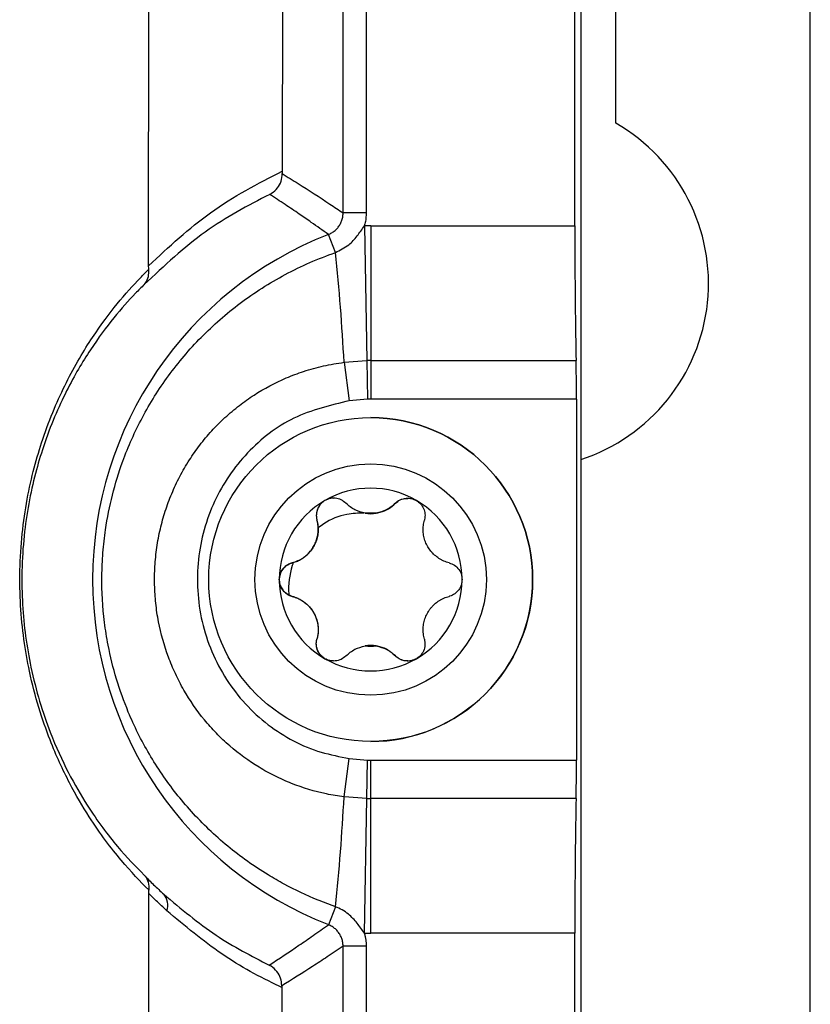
# Model space of a CAD drawing. Header units: millimetres. Extents: x -0.201 to 0.721, y -0.195 to 0.483.
# Tile 79 of 188: x 0.171 to 0.188, y 0.235 to 0.256. Entities that reach past the tile are written whole.
import ezdxf

# ---------------------------------------------------------------- set-up
doc = ezdxf.new("R2010")
doc.units = ezdxf.units.MM

msp = doc.modelspace()

# ---------------------------------------------------------------- linework, layer by layer
at = {"color": 7, "linetype": 'Continuous', "lineweight": 25}
for p, q in [((0.183199, 0.251995), (0.183199, 0.275262)), ((0.18333, 0.275393), (0.18333, 0.043306)), ((0.188287, 0.04335), (0.188287, 0.27535)), ((0.188287, 0.04335), (0.188287, 0.27535)), ((0.178689, 0.270735), (0.178689, 0.252275)), ((0.178189, 0.252275), (0.178189, 0.270235)), ((0.17689, 0.265033), (0.176876, 0.253179)), ((0.173987, 0.251134), (0.17399, 0.264536)), ((0.184087, 0.254214), (0.184087, 0.25735)), ((0.176876, 0.253179), (0.176876, 0.253125)), ((0.178689, 0.252275), (0.178189, 0.252275)), ((0.178023, 0.25142), (0.177871, 0.251809)), ((0.178649, 0.251993), (0.178701, 0.249084)), ((0.178786, 0.251995), (0.183199, 0.251995)), ((0.178786, 0.251995), (0.178786, 0.249084)), ((0.178211, 0.249047), (0.178701, 0.249084)), ((0.178211, 0.249047), (0.178324, 0.248215)), ((0.178701, 0.249084), (0.178716, 0.248252)), ((0.178786, 0.249084), (0.183226, 0.249084)), ((0.178786, 0.249084), (0.178786, 0.248253)), ((0.178716, 0.248252), (0.178324, 0.248215)), ((0.183234, 0.248253), (0.178786, 0.248253)), ((0.183234, 0.248253), (0.183234, 0.240447)), ((0.178786, 0.24785), (0.178786, 0.24785)), ((0.17932, 0.245998), (0.17932, 0.245998)), ((0.177625, 0.245636), (0.177625, 0.245636)), ((0.178786, 0.245775), (0.178786, 0.245775)), ((0.177091, 0.244712), (0.177111, 0.244717)), ((0.177091, 0.244712), (0.177091, 0.244712)), ((0.177091, 0.243987), (0.177091, 0.243987)), ((0.177625, 0.243063), (0.177625, 0.243063)), ((0.178786, 0.242925), (0.178786, 0.242925)), ((0.17932, 0.242701), (0.17932, 0.242701)), ((0.178786, 0.24085), (0.178786, 0.24085)), ((0.178211, 0.239653), (0.178324, 0.240484)), ((0.178324, 0.240484), (0.178716, 0.240447)), ((0.178701, 0.239616), (0.178716, 0.240447)), ((0.178786, 0.239615), (0.178786, 0.240447)), ((0.178786, 0.240447), (0.183234, 0.240447)), ((0.178701, 0.239616), (0.178211, 0.239653)), ((0.178649, 0.236706), (0.178701, 0.239616)), ((0.178786, 0.236705), (0.178786, 0.239615)), ((0.183226, 0.239615), (0.178786, 0.239615)), ((0.173991, 0.237568), (0.173994, 0.237639)), ((0.178023, 0.237279), (0.177871, 0.23689)), ((0.183199, 0.236705), (0.178786, 0.236705)), ((0.183199, 0.081995), (0.183199, 0.236705)), ((0.178189, 0.082275), (0.178189, 0.236425)), ((0.178689, 0.236425), (0.178189, 0.236425)), ((0.178689, 0.236425), (0.178689, 0.082275)), ((0.176865, 0.235568), (0.176865, 0.235533))]:
    msp.add_line(p, q, dxfattribs=at)
for radius in [0.0035, 0.0025]:
    msp.add_circle((0.178786, 0.24435), radius, dxfattribs=at)
for centre, radius, start, end in [((0.182087, 0.25075), 0.004, 288.102185, 60), ((0.180786, 0.24435), 0.0080085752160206, 111.342022, 248.657978), ((0.178786, 0.24435), 0.0076448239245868, 90, 91.027652), ((0.134281, 0.246774), 0.0439885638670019, 2.961979, 6.063449), ((0.178786, 0.24435), 0.004734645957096, 90, 91.027652), ((0.178786, 0.24435), 0.0039031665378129, 90, 91.027652), ((0.178786, 0.24435), 0.0035, 0.001141, 90), ((0.178786, 0.24435), 0.0019749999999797, 60, 120), ((0.178786, 0.24435), 0.0019749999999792, 120, 179.998859), ((0.178786, 0.24435), 0.0019749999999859, 359.998859, 60), ((0.178786, 0.24435), 0.0014388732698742, 85.351691, 94.648309), ((0.178786, 0.246523), 0.0007483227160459, 261.035513, 278.964487), ((0.178786, 0.24435), 0.0019749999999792, 179.998859, 240), ((0.178786, 0.24435), 0.0035, 270, 0.001141), ((0.178786, 0.24435), 0.0019749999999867, 300, 359.998859), ((0.178786, 0.242176), 0.0007483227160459, 81.035513, 98.964487), ((0.178786, 0.24435), 0.0014388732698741, 265.351691, 274.648309), ((0.178786, 0.24435), 0.0019749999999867, 240, 300), ((0.178786, 0.24435), 0.0039031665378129, 268.972348, 270), ((0.134281, 0.241926), 0.0439885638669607, 353.936551, 357.038021), ((0.178786, 0.24435), 0.004734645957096, 268.972348, 270), ((0.174049, 0.237316), 0.0003519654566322, 339.339656, 41.309259), ((0.178786, 0.24435), 0.0076448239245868, 268.972348, 270)]:
    msp.add_arc(centre, radius, start, end, dxfattribs=at)
for centre, major_axis, start_param, end_param in [((0.18326, 0.251995), (0, 0.003500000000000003), 1.570796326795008, 2.552561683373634), ((0.183216, 0.248253), (0, 0.001000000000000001), 4.71238898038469, 5.694154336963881), ((0.183216, 0.240447), (0, 0.001000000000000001), 3.730623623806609, 4.71238898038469), ((0.18326, 0.236705), (0, 0.003500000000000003), 0.5890309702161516, 1.570796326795)]:
    msp.add_ellipse(centre, major_axis=major_axis, ratio=0.017475, start_param=start_param, end_param=end_param, dxfattribs=at)
for points, knots in [([(0.1739865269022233, 0.2511343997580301), (0.1744251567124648, 0.2515413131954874), (0.1753452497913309, 0.2523948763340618), (0.1763502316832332, 0.2529096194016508), (0.1768761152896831, 0.2531789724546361)], [0, 0, 0, 0, 0.4767233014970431, 1, 1, 1, 1]), ([(0.1766031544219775, 0.2526764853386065), (0.1766047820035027, 0.2526773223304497), (0.1766194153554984, 0.2526848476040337), (0.1766819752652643, 0.2527212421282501), (0.1767753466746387, 0.2528069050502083), (0.1768598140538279, 0.2529556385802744), (0.1768707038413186, 0.2530684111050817), (0.1768761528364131, 0.2531248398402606)], [0, 0, 0, 0, 0.0101795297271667, 0.0915226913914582, 0.4018598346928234, 0.7007046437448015, 1, 1, 1, 1]), ([(0.1768761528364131, 0.2531248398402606), (0.1769905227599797, 0.2530538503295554), (0.1773336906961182, 0.2528408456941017), (0.1777714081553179, 0.2525575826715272), (0.1780947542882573, 0.2523387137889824), (0.1781893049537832, 0.2522747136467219)], [0, 0, 0, 0, 0.261285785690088, 0.7839902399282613, 0.9999999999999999, 0.9999999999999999, 0.9999999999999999, 0.9999999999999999]), ([(0.1766031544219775, 0.2526764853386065), (0.1761324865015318, 0.2524318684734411), (0.1751909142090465, 0.2519425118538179), (0.1743248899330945, 0.2511325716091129), (0.1738917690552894, 0.2507274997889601)], [0, 0, 0, 0, 0.4998744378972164, 1, 1, 1, 1]), ([(0.1778713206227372, 0.251809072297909), (0.1777484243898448, 0.251897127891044), (0.1775388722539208, 0.2520472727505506), (0.1772271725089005, 0.2522622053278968), (0.1769275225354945, 0.2524646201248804), (0.17671440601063, 0.2526038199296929), (0.1766031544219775, 0.2526764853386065)], [0, 0, 0, 0, 0.291946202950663, 0.4978016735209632, 0.7378412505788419, 0.9999999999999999, 0.9999999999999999, 0.9999999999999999, 0.9999999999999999]), ([(0.1778713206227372, 0.251809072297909), (0.1778840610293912, 0.2518144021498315), (0.177909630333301, 0.2518250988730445), (0.177946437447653, 0.2518452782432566), (0.1779819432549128, 0.2518685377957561), (0.1780152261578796, 0.2518947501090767), (0.1780459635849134, 0.2519234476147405), (0.1780741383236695, 0.2519545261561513), (0.1780999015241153, 0.2519882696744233), (0.1781226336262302, 0.2520240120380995), (0.1781421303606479, 0.2520612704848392), (0.1781584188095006, 0.252099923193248), (0.1781715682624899, 0.2521402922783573), (0.1781814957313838, 0.2521831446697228), (0.1781880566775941, 0.2522280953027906), (0.178188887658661, 0.2522591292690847), (0.1781893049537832, 0.2522747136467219)], [0, 0, 0, 0, 0.0691405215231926, 0.1387612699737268, 0.2098971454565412, 0.2815567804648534, 0.3506891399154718, 0.4203021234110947, 0.4914312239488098, 0.5630842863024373, 0.6322137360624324, 0.7018237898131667, 0.7729494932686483, 0.8445988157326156, 0.9219619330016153, 1, 1, 1, 1]), ([(0.178689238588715, 0.2522747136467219), (0.1786863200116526, 0.2522125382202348), (0.178681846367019, 0.2521172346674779), (0.1786573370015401, 0.2520252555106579), (0.1786488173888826, 0.2519932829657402)], [0, 0, 0, 0, 0.6523935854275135, 1, 1, 1, 1]), ([(0.1780232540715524, 0.2514202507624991), (0.1781243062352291, 0.2514700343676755), (0.1783040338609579, 0.251558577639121), (0.1784983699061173, 0.2517758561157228), (0.1785982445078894, 0.2519201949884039), (0.1786488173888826, 0.2519932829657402)], [0, 0, 0, 0, 0.3880180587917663, 0.6901145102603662, 0.9999999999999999, 0.9999999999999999, 0.9999999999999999, 0.9999999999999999]), ([(0.1780232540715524, 0.2372791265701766), (0.177897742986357, 0.2373252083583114), (0.1775198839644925, 0.2374639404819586), (0.1770335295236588, 0.2376965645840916), (0.176529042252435, 0.2379860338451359), (0.1761180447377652, 0.2382575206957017), (0.1756914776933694, 0.2385847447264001), (0.1752859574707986, 0.238944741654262), (0.1749141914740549, 0.2393262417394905), (0.1744657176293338, 0.2398563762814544), (0.1740776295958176, 0.2404242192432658), (0.1737531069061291, 0.2410242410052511), (0.1734031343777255, 0.2417919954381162), (0.1731600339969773, 0.242599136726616), (0.1730025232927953, 0.2435901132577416), (0.1729641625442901, 0.2442593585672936), (0.172993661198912, 0.2449289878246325), (0.1730875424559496, 0.2457680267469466), (0.1732972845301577, 0.2465975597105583), (0.1736184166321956, 0.247390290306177), (0.173847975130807, 0.2478600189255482), (0.1741121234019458, 0.2483161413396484), (0.1744122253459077, 0.2487589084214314), (0.1747483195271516, 0.2491851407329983), (0.1751208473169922, 0.2495924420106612), (0.1755260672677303, 0.249974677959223), (0.1759655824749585, 0.2503313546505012), (0.1764364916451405, 0.2506581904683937), (0.1769394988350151, 0.2509521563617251), (0.1774679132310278, 0.2512121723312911), (0.1778377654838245, 0.251350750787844), (0.1780232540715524, 0.2514202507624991)], [0, 0, 0, 0, 0.0216527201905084, 0.0651868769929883, 0.0870855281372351, 0.1158437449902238, 0.1448962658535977, 0.17409803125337, 0.2036047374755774, 0.23110069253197, 0.2865130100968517, 0.3146015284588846, 0.3415184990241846, 0.4231321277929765, 0.4499386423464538, 0.5040066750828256, 0.5313037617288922, 0.5584310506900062, 0.6406971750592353, 0.6686682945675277, 0.6969167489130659, 0.7253053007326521, 0.7539790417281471, 0.7834863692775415, 0.8131521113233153, 0.843309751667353, 0.8736350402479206, 0.9047563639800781, 0.936060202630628, 0.9679328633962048, 1, 1, 1, 1]), ([(0.1739941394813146, 0.2376393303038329), (0.1739931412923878, 0.2376402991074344), (0.1738097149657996, 0.2378183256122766), (0.1734051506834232, 0.2382431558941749), (0.1728050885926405, 0.239030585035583), (0.1722728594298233, 0.2399327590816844), (0.1718100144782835, 0.2409286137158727), (0.1714030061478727, 0.2422118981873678), (0.1712150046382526, 0.2435450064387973), (0.1711906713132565, 0.2448337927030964), (0.1713325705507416, 0.2461268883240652), (0.1717083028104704, 0.2475069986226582), (0.1722122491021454, 0.2486728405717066), (0.1727714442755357, 0.2496123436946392), (0.1733159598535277, 0.2503386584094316), (0.1737134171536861, 0.2507792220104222), (0.1739302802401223, 0.2509961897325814), (0.1739892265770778, 0.2510534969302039), (0.1739905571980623, 0.2510547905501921)], [0, 0, 0, 0, 0.0005568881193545, 0.1023332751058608, 0.2057694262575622, 0.2667555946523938, 0.3290424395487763, 0.4079411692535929, 0.4712556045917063, 0.5039119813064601, 0.5721718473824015, 0.6400509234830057, 0.720936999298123, 0.8051788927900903, 0.8863936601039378, 0.9684391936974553, 0.9992875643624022, 1, 1, 1, 1]), ([(0.1738917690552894, 0.2507274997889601), (0.1738930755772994, 0.2507289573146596), (0.173903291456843, 0.2507403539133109), (0.1739427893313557, 0.2507908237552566), (0.1739929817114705, 0.2508954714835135), (0.1739913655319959, 0.2510016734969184), (0.1739905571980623, 0.2510547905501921)], [0, 0, 0, 0, 0.0173464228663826, 0.135634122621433, 0.5676864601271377, 1, 1, 1, 1]), ([(0.1739905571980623, 0.2510547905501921), (0.1739888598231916, 0.2510751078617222), (0.1739866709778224, 0.2511013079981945), (0.1739865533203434, 0.2511283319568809), (0.1739865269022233, 0.2511343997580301)], [0, 0, 0, 0, 0.7754658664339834, 1, 1, 1, 1]), ([(0.1738917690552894, 0.2507274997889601), (0.1738296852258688, 0.2506658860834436), (0.1736234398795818, 0.2504612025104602), (0.1732400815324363, 0.2500318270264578), (0.1727340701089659, 0.2493536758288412), (0.1722063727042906, 0.2484644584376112), (0.1717980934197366, 0.2475244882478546), (0.1715360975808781, 0.2466508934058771), (0.1713912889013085, 0.246007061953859), (0.1712870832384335, 0.245296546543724), (0.1712391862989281, 0.2445545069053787), (0.1712530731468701, 0.243815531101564), (0.1713216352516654, 0.2431124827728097), (0.1714454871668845, 0.2424027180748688), (0.1716277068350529, 0.2416993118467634), (0.1718998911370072, 0.2409172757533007), (0.1722528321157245, 0.2401504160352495), (0.1727544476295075, 0.2392936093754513), (0.1733365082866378, 0.2385235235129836), (0.1737067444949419, 0.2381479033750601), (0.1738937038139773, 0.2379582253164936)], [0, 0, 0, 0, 0.0351361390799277, 0.116723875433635, 0.1989709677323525, 0.2798164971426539, 0.3631277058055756, 0.3962201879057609, 0.429931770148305, 0.4626836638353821, 0.4966597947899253, 0.5283376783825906, 0.5587175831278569, 0.590174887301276, 0.6284558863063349, 0.6678725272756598, 0.7282602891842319, 0.7902076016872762, 0.8940604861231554, 0.9999999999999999, 0.9999999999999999, 0.9999999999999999, 0.9999999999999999]), ([(0.1782105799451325, 0.2396525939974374), (0.1780833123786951, 0.2396718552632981), (0.1776971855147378, 0.2397302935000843), (0.1771933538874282, 0.2398856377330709), (0.1767146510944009, 0.2400986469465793), (0.1762558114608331, 0.2403519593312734), (0.1758305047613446, 0.2406622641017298), (0.1754500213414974, 0.2410224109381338), (0.1751013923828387, 0.2414128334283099), (0.1748029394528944, 0.2418454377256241), (0.1745612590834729, 0.2423112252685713), (0.1743577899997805, 0.2427981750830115), (0.1742150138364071, 0.2433103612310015), (0.1741368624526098, 0.2438361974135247), (0.1741109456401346, 0.2442358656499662), (0.1741180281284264, 0.2446377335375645), (0.1741590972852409, 0.2450423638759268), (0.1742343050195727, 0.2454419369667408), (0.1743423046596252, 0.2458317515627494), (0.1744824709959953, 0.246211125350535), (0.1746565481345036, 0.2465816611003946), (0.1748608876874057, 0.2469334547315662), (0.1750919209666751, 0.247262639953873), (0.1753481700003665, 0.2475691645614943), (0.1756332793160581, 0.2478560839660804), (0.1759399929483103, 0.2481149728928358), (0.1763717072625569, 0.248420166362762), (0.1768386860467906, 0.2486687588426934), (0.1773495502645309, 0.2488606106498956), (0.1777668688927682, 0.2489783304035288), (0.1780622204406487, 0.2490238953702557), (0.1782105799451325, 0.2490467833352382)], [0, 0, 0, 0, 0.0283413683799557, 0.0859870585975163, 0.1153614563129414, 0.1437030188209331, 0.201353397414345, 0.2307305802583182, 0.2590357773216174, 0.3165906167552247, 0.345903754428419, 0.3745372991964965, 0.4327475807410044, 0.4623878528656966, 0.4915185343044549, 0.5208486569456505, 0.5508078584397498, 0.5809848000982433, 0.6102910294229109, 0.6398035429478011, 0.6699724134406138, 0.7003707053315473, 0.7293252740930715, 0.7584863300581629, 0.7883038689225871, 0.8183503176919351, 0.8468108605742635, 0.9047122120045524, 0.934223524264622, 0.9669594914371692, 1, 1, 1, 1]), ([(0.1783241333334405, 0.2482150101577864), (0.1779138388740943, 0.2481169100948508), (0.1770934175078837, 0.2479207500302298), (0.1760723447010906, 0.2471272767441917), (0.1753436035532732, 0.2460602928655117), (0.1749903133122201, 0.2447786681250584), (0.1750702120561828, 0.2434225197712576), (0.1755985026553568, 0.242156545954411), (0.1765127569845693, 0.2411644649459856), (0.1774917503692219, 0.2406415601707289), (0.1781192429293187, 0.2405230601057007), (0.1783241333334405, 0.2404843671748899)], [0, 0, 0, 0, 0.1137484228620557, 0.2274503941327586, 0.3423079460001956, 0.4606498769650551, 0.5825381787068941, 0.7056206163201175, 0.826476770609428, 0.9433407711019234, 1, 1, 1, 1]), ([(0.1779851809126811, 0.2461047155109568), (0.1779706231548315, 0.2461063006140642), (0.1779162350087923, 0.246112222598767), (0.177822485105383, 0.2460784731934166), (0.1777238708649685, 0.2460121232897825), (0.1776528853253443, 0.2459196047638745), (0.1776130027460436, 0.2458106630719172), (0.1776076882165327, 0.245712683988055), (0.1776205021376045, 0.2456559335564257), (0.1776249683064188, 0.2456361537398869)], [0, 0, 0, 0, 0.0637258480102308, 0.2380813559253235, 0.3988430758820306, 0.5594445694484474, 0.7245864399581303, 0.9040072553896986, 1, 1, 1, 1]), ([(0.1777984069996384, 0.2460600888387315), (0.1777656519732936, 0.2460368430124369), (0.1777001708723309, 0.2459903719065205), (0.1776365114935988, 0.24588661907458), (0.177606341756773, 0.2457699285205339), (0.1776121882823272, 0.2456844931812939), (0.1776236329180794, 0.2456410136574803), (0.1776249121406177, 0.2456361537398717)], [0, 0, 0, 0, 0.2355200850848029, 0.4708319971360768, 0.7119519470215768, 0.9678034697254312, 1, 1, 1, 1]), ([(0.1782522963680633, 0.2459983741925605), (0.178219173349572, 0.2460260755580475), (0.1781528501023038, 0.2460815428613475), (0.1780527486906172, 0.246107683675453), (0.1779577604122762, 0.2461119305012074), (0.1778801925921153, 0.2461008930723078), (0.1778214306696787, 0.2460715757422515), (0.1777984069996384, 0.2460600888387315)], [0, 0, 0, 0, 0.2724766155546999, 0.545588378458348, 0.6126147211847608, 0.8482175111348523, 1, 1, 1, 1]), ([(0.1793195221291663, 0.2459983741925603), (0.1793526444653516, 0.2460260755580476), (0.1794189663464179, 0.2460815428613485), (0.1795190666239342, 0.2461076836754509), (0.1796140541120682, 0.2461119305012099), (0.1796916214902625, 0.2461008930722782), (0.1797503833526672, 0.2460715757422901), (0.1797734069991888, 0.2460600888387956)], [0, 0, 0, 0, 0.2724766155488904, 0.5455883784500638, 0.6126147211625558, 0.8482175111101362, 1, 1, 1, 1]), ([(0.1793195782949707, 0.2459983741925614), (0.1793329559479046, 0.2460107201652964), (0.1793811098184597, 0.2460551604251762), (0.1794713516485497, 0.2461038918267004), (0.1795552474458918, 0.2461044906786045), (0.179586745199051, 0.2461047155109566)], [0, 0, 0, 0, 0.1937142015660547, 0.6972888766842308, 1, 1, 1, 1]), ([(0.1797734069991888, 0.2460600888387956), (0.1798061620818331, 0.2460368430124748), (0.1798716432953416, 0.2459903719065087), (0.1799353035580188, 0.2458866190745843), (0.1799654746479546, 0.2457699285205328), (0.1799596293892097, 0.2456844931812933), (0.1799481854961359, 0.2456410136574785), (0.1799469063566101, 0.245636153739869)], [0, 0, 0, 0, 0.235520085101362, 0.470831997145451, 0.711951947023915, 0.9678034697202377, 1, 1, 1, 1]), ([(0.1786693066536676, 0.2457838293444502), (0.1785918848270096, 0.2458029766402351), (0.1784311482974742, 0.2458427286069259), (0.1783133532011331, 0.2459452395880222), (0.1782522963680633, 0.2459983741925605)], [0, 0, 0, 0, 0.4816691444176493, 1, 1, 1, 1]), ([(0.1787859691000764, 0.2457746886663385), (0.1788561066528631, 0.2457806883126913), (0.1789959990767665, 0.24579265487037), (0.179180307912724, 0.2458758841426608), (0.1792732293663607, 0.2459576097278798), (0.1793195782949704, 0.245998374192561)], [0, 0, 0, 0, 0.3350855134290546, 0.6683427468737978, 1, 1, 1, 1]), ([(0.1793195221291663, 0.2459983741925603), (0.1792585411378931, 0.2459452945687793), (0.1791407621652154, 0.2458427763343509), (0.1789800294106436, 0.2458030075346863), (0.1789025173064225, 0.2457838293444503)], [0, 0, 0, 0, 0.517757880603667, 1, 1, 1, 1]), ([(0.1776249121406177, 0.2456361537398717), (0.1776297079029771, 0.2456171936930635), (0.1776393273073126, 0.2455791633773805), (0.17764816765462, 0.2455198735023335), (0.1776526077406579, 0.245458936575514), (0.1776519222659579, 0.2453986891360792), (0.177644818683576, 0.2453205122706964), (0.1776287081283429, 0.2452434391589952), (0.1776034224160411, 0.2451687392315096), (0.1775725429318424, 0.2450967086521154), (0.1775333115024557, 0.2450284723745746), (0.1774864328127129, 0.2449655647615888), (0.1774344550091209, 0.2449061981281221), (0.1773759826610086, 0.2448535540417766), (0.1773118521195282, 0.2448081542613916), (0.1772603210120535, 0.244777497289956), (0.1772059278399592, 0.2447509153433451), (0.1771495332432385, 0.244728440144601), (0.1771107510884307, 0.2447174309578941), (0.17709129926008, 0.2447119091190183)], [0, 0, 0, 0, 0.0515560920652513, 0.1034118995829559, 0.1562665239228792, 0.2094962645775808, 0.2573940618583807, 0.3548995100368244, 0.4047043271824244, 0.4512981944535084, 0.5465125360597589, 0.5952952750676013, 0.64306588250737, 0.7405172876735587, 0.7902694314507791, 0.8418227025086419, 0.8937351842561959, 0.9467011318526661, 1, 1, 1, 1]), ([(0.1776513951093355, 0.2454696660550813), (0.1776498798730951, 0.2454911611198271), (0.1776468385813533, 0.2455343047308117), (0.1776370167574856, 0.2455896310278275), (0.1776283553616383, 0.2456230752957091), (0.1776249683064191, 0.2456361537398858)], [0, 0, 0, 0, 0.3768037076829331, 0.7562979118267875, 1, 1, 1, 1]), ([(0.1786410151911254, 0.2457888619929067), (0.1785177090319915, 0.2457850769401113), (0.1782144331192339, 0.2457757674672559), (0.1778777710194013, 0.2456339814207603), (0.1776920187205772, 0.2454991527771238), (0.1776513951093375, 0.2454696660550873)], [0, 0, 0, 0, 0.3486651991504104, 0.8575545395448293, 1, 1, 1, 1]), ([(0.1804805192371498, 0.2447119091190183), (0.1804617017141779, 0.2447172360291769), (0.1804239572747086, 0.2447279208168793), (0.1803681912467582, 0.2447499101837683), (0.1803131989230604, 0.2447765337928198), (0.1802613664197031, 0.2448072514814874), (0.1801972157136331, 0.2448524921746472), (0.1801385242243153, 0.2449049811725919), (0.1800864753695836, 0.2449642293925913), (0.18003953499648, 0.2450269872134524), (0.1800000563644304, 0.2450950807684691), (0.1799690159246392, 0.2451671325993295), (0.1799435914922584, 0.2452418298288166), (0.1799272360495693, 0.2453187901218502), (0.1799199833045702, 0.2453970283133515), (0.1799191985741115, 0.2454569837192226), (0.1799233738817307, 0.24551738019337), (0.17993210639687, 0.2455774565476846), (0.1799419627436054, 0.2456165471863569), (0.1799469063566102, 0.245636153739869)], [0, 0, 0, 0, 0.0515560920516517, 0.1034118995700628, 0.1562665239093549, 0.2094962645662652, 0.257394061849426, 0.3548995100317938, 0.4047043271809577, 0.4512981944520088, 0.5465125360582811, 0.5952952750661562, 0.6430658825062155, 0.740517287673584, 0.7902694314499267, 0.8418227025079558, 0.8937351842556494, 0.9467011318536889, 1, 1, 1, 1]), ([(0.1771113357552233, 0.2447173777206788), (0.1771265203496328, 0.2447220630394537), (0.177156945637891, 0.2447314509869), (0.1772021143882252, 0.2447495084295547), (0.1772468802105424, 0.2447706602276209), (0.177288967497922, 0.2447941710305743), (0.1773282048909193, 0.2448194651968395), (0.1773647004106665, 0.2448462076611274), (0.1774002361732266, 0.244875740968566), (0.1774343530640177, 0.2449079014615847), (0.1774667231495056, 0.2449425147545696), (0.1774972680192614, 0.2449796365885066), (0.1775258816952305, 0.2450194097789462), (0.1775529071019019, 0.2450627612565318), (0.1775776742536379, 0.2451094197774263), (0.1775997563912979, 0.2451594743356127), (0.1776182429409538, 0.2452113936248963), (0.1776326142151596, 0.2452637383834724), (0.1776429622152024, 0.2453156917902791), (0.1776494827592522, 0.2453670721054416), (0.1776526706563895, 0.2454186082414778), (0.1776518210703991, 0.2454526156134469), (0.1776513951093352, 0.2454696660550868)], [0, 0, 0, 0, 0.0514173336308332, 0.103024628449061, 0.1552643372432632, 0.2077434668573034, 0.2531630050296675, 0.2987774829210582, 0.3450551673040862, 0.3915888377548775, 0.437485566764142, 0.4836855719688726, 0.5308984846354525, 0.5784851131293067, 0.6301535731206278, 0.6823172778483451, 0.7359919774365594, 0.7901541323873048, 0.8417950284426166, 0.8937818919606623, 0.9467449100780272, 1, 1, 1, 1]), ([(0.1770913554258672, 0.2447119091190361), (0.1770586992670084, 0.2447006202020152), (0.1769823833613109, 0.2446742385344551), (0.1768845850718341, 0.244586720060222), (0.1768216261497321, 0.2444656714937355), (0.1768047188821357, 0.2443402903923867), (0.1768266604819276, 0.2442229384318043), (0.1768822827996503, 0.2441204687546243), (0.1769508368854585, 0.2440527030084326), (0.1769997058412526, 0.2440251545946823), (0.1770166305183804, 0.2440156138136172)], [0, 0, 0, 0, 0.1228673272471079, 0.2871351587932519, 0.4311703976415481, 0.5577023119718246, 0.6809784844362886, 0.8040671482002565, 0.9321430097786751, 0.9999999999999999, 0.9999999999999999, 0.9999999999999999, 0.9999999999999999]), ([(0.1768109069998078, 0.2443496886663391), (0.1768146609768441, 0.2443896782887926), (0.1768221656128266, 0.2444696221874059), (0.176880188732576, 0.2445766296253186), (0.1769661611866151, 0.2446611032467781), (0.1770430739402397, 0.2446987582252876), (0.177086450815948, 0.2447105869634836), (0.17709129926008, 0.2447119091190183)], [0, 0, 0, 0, 0.2355200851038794, 0.470831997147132, 0.7119519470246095, 0.96780346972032, 1, 1, 1, 1]), ([(0.1771113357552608, 0.2447173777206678), (0.1771038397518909, 0.2446952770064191), (0.1770304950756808, 0.2444790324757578), (0.1770024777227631, 0.2442365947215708), (0.1770161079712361, 0.2440237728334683), (0.1770166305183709, 0.244015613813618)], [0, 0, 0, 0, 0.098670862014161, 0.9654454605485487, 0.9999999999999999, 0.9999999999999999, 0.9999999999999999, 0.9999999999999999]), ([(0.1804805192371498, 0.2447119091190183), (0.1805211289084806, 0.2446970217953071), (0.1806024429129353, 0.2446672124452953), (0.1806967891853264, 0.2445715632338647), (0.1807521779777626, 0.2444600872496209), (0.1807582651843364, 0.2443831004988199), (0.1807609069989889, 0.244349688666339)], [0, 0, 0, 0, 0.2726506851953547, 0.5459369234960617, 0.8029390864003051, 1, 1, 1, 1]), ([(0.17709129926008, 0.2439874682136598), (0.1770506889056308, 0.2440023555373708), (0.1769693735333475, 0.244032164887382), (0.1768750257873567, 0.2441278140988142), (0.1768196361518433, 0.2442392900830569), (0.1768135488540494, 0.2443162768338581), (0.1768109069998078, 0.2443496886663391)], [0, 0, 0, 0, 0.2726506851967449, 0.5459369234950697, 0.8029390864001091, 1, 1, 1, 1]), ([(0.1807609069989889, 0.244349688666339), (0.1807571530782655, 0.2443096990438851), (0.1807496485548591, 0.2442297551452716), (0.1806916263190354, 0.244122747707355), (0.1806056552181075, 0.2440382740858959), (0.1805287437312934, 0.2440006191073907), (0.1804853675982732, 0.2439887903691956), (0.1804805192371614, 0.2439874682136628)], [0, 0, 0, 0, 0.2355200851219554, 0.4708319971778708, 0.7119519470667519, 0.9678034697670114, 1, 1, 1, 1]), ([(0.1770166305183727, 0.2440156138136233), (0.1770287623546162, 0.2440099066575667), (0.1770531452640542, 0.2439984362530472), (0.1770785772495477, 0.2439911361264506), (0.1770913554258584, 0.2439874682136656)], [0, 0, 0, 0, 0.4975549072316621, 1, 1, 1, 1]), ([(0.17709129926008, 0.2439874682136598), (0.1771101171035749, 0.2439821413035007), (0.1771478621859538, 0.2439714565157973), (0.1772036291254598, 0.2439494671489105), (0.1772586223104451, 0.2439228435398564), (0.1773104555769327, 0.2438921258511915), (0.1773746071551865, 0.2438468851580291), (0.1774332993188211, 0.2437943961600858), (0.1774853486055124, 0.2437351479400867), (0.1775322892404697, 0.2436723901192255), (0.1775717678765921, 0.2436042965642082), (0.1776028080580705, 0.2435322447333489), (0.1776282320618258, 0.2434575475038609), (0.1776445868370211, 0.2433805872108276), (0.1776518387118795, 0.2433023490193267), (0.1776526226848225, 0.2432423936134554), (0.1776484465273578, 0.2431819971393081), (0.1776397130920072, 0.2431219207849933), (0.1776298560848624, 0.2430828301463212), (0.1776249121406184, 0.2430632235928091)], [0, 0, 0, 0, 0.0515560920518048, 0.103411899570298, 0.156266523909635, 0.2094962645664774, 0.2573940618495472, 0.3548995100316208, 0.4047043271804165, 0.4512981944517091, 0.5465125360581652, 0.5952952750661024, 0.6430658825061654, 0.7405172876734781, 0.7902694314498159, 0.8418227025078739, 0.8937351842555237, 0.9467011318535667, 1, 1, 1, 1]), ([(0.1770913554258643, 0.243987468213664), (0.1771071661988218, 0.2439830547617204), (0.1771388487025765, 0.2439742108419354), (0.1771859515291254, 0.2439567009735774), (0.1772326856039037, 0.2439358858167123), (0.1772781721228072, 0.2439116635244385), (0.1773221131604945, 0.2438842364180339), (0.1773645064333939, 0.2438535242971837), (0.1774056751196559, 0.2438190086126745), (0.1774447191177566, 0.2437811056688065), (0.1774811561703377, 0.2437401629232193), (0.1775149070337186, 0.2436961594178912), (0.1775459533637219, 0.2436487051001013), (0.1775719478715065, 0.2436014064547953), (0.1775998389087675, 0.2435410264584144), (0.1776207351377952, 0.2434814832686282), (0.1776357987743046, 0.2434208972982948), (0.177647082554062, 0.2433592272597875), (0.177652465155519, 0.2432973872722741), (0.1776520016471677, 0.2432218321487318), (0.1776453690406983, 0.2431476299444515), (0.1776317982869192, 0.2430914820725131), (0.1776249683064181, 0.2430632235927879)], [0, 0, 0, 0, 0.0443447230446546, 0.0888604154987, 0.1339451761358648, 0.1792452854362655, 0.2228796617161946, 0.2667595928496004, 0.3114966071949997, 0.3565736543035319, 0.4002255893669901, 0.4442692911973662, 0.4896390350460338, 0.535498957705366, 0.5728437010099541, 0.6487685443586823, 0.6873965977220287, 0.7261575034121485, 0.8046279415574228, 0.8443536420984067, 0.9216652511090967, 1, 1, 1, 1]), ([(0.1799469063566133, 0.2430632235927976), (0.1799421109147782, 0.2430821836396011), (0.1799324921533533, 0.2431202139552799), (0.1799236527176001, 0.2431795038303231), (0.1799192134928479, 0.243240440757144), (0.1799198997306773, 0.2433006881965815), (0.1799270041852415, 0.2433788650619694), (0.179943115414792, 0.243455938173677), (0.1799684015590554, 0.2435306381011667), (0.1799992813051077, 0.2436026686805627), (0.1800385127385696, 0.2436709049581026), (0.1800853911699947, 0.2437338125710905), (0.1801373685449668, 0.2437931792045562), (0.1801958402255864, 0.243845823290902), (0.180259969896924, 0.2438912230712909), (0.1803115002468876, 0.2439218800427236), (0.1803658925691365, 0.243948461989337), (0.1804222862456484, 0.2439709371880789), (0.1804610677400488, 0.2439819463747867), (0.1804805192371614, 0.2439874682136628)], [0, 0, 0, 0, 0.0515560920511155, 0.1034118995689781, 0.1562665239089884, 0.2094962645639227, 0.2573940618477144, 0.3548995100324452, 0.4047043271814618, 0.4512981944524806, 0.5465125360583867, 0.5952952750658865, 0.6430658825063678, 0.7405172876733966, 0.7902694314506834, 0.8418227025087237, 0.8937351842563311, 0.9467011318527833, 1, 1, 1, 1]), ([(0.1777984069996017, 0.2426392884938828), (0.1777656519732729, 0.2426625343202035), (0.1777001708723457, 0.2427090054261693), (0.1776365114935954, 0.2428127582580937), (0.1776063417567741, 0.2429294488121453), (0.1776121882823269, 0.2430148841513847), (0.1776236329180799, 0.2430583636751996), (0.1776249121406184, 0.2430632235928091)], [0, 0, 0, 0, 0.2355200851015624, 0.470831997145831, 0.7119519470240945, 0.9678034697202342, 1, 1, 1, 1]), ([(0.177985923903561, 0.2425926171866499), (0.1779504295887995, 0.242594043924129), (0.1778757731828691, 0.2425970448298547), (0.1777707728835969, 0.2426500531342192), (0.1776856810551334, 0.2427299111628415), (0.1776294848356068, 0.2428307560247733), (0.1776055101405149, 0.2429457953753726), (0.1776141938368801, 0.2430241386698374), (0.1776248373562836, 0.2430627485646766), (0.1776249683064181, 0.2430632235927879)], [0, 0, 0, 0, 0.1513544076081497, 0.3183489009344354, 0.4771053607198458, 0.6378808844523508, 0.8091487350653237, 0.9976519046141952, 0.9999999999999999, 0.9999999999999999, 0.9999999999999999, 0.9999999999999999]), ([(0.1799469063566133, 0.2430632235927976), (0.1799543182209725, 0.2430206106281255), (0.1799691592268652, 0.2429352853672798), (0.1799334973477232, 0.2428057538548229), (0.1798646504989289, 0.2427020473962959), (0.1798010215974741, 0.2426582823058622), (0.179773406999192, 0.2426392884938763)], [0, 0, 0, 0, 0.2726506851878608, 0.5459369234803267, 0.802939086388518, 1, 1, 1, 1]), ([(0.1782522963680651, 0.2427010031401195), (0.1783132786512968, 0.2427540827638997), (0.1784310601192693, 0.2428566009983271), (0.1785917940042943, 0.2428963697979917), (0.1786693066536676, 0.2429155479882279)], [0, 0, 0, 0, 0.5177578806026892, 1, 1, 1, 1]), ([(0.1793195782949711, 0.2427010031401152), (0.1792594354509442, 0.2427517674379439), (0.1791503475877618, 0.2428438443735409), (0.1789567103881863, 0.242916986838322), (0.1788350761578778, 0.2429176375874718), (0.178785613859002, 0.2429179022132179)], [0, 0, 0, 0, 0.4216649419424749, 0.7648212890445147, 1, 1, 1, 1]), ([(0.1789025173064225, 0.2429155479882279), (0.1789799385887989, 0.2428964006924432), (0.1791406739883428, 0.242856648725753), (0.1792584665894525, 0.242754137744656), (0.1793195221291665, 0.2427010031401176)], [0, 0, 0, 0, 0.4816691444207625, 1, 1, 1, 1]), ([(0.1782522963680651, 0.2427010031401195), (0.1782190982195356, 0.2426732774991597), (0.1781526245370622, 0.242617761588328), (0.1780226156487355, 0.2425838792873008), (0.1778983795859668, 0.2425916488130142), (0.1778286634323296, 0.2426248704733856), (0.1777984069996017, 0.2426392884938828)], [0, 0, 0, 0, 0.272650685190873, 0.545936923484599, 0.8029390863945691, 1, 1, 1, 1]), ([(0.179773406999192, 0.2426392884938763), (0.1797368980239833, 0.2426225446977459), (0.1796639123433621, 0.2425890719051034), (0.1795422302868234, 0.2425858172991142), (0.17942608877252, 0.2426180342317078), (0.1793550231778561, 0.2426658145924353), (0.1793230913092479, 0.2426974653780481), (0.1793195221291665, 0.2427010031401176)], [0, 0, 0, 0, 0.2355200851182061, 0.4708319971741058, 0.7119519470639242, 0.9678034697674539, 1, 1, 1, 1]), ([(0.1795862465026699, 0.2425932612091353), (0.1795714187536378, 0.2425922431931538), (0.1795170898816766, 0.2425885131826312), (0.1794261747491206, 0.2426201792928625), (0.1793560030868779, 0.2426650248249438), (0.17932388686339, 0.2426967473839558), (0.1793195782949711, 0.2427010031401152)], [0, 0, 0, 0, 0.1420112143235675, 0.5203290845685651, 0.9356495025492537, 1, 1, 1, 1]), ([(0.1738937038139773, 0.2379582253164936), (0.1738949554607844, 0.2379568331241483), (0.1739002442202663, 0.2379509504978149), (0.173936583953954, 0.2379074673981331), (0.1739916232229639, 0.2378087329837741), (0.1739932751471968, 0.2376975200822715), (0.1739941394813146, 0.2376393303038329)], [0, 0, 0, 0, 0.0169844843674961, 0.0717669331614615, 0.5143218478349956, 1, 1, 1, 1]), ([(0.1738937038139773, 0.2379582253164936), (0.1739608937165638, 0.2378894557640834), (0.1740992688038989, 0.2377478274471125), (0.1742405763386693, 0.2376163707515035), (0.1743132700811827, 0.2375487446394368)], [0, 0, 0, 0, 0.4855635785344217, 1, 1, 1, 1]), ([(0.1744745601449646, 0.0810056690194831), (0.1744574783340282, 0.0841585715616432), (0.1744229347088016, 0.0905345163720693), (0.1743744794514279, 0.1002047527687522), (0.174328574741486, 0.1099983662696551), (0.174285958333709, 0.1198475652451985), (0.1742462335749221, 0.1297388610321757), (0.1742088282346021, 0.1396656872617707), (0.1741737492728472, 0.1496265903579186), (0.1741419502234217, 0.1596260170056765), (0.1741077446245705, 0.1719227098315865), (0.1740691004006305, 0.1865373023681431), (0.1740332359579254, 0.203495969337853), (0.1740063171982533, 0.2205161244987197), (0.1739962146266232, 0.2318817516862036), (0.1739911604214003, 0.2375678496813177)], [0, 0, 0, 0, 0.0622011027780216, 0.12578593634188, 0.1893965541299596, 0.2530847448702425, 0.3167987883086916, 0.3803835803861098, 0.4439938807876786, 0.5076814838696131, 0.5713950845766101, 0.6782397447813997, 0.7852056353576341, 0.892540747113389, 1, 1, 1, 1]), ([(0.1743782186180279, 0.237192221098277), (0.1743017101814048, 0.2372635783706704), (0.174171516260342, 0.2373850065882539), (0.1740438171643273, 0.2375144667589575), (0.1739911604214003, 0.2375678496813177)], [0, 0, 0, 0, 0.5876498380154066, 1, 1, 1, 1]), ([(0.1743132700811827, 0.2375487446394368), (0.1746865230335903, 0.2372354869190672), (0.1754251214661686, 0.2366156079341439), (0.1762063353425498, 0.2362145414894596), (0.1765927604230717, 0.236016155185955)], [0, 0, 0, 0, 0.5053530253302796, 1, 1, 1, 1]), ([(0.1768653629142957, 0.2355331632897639), (0.1768653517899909, 0.2355331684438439), (0.176847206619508, 0.2355415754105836), (0.1764088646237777, 0.2357464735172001), (0.1755576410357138, 0.2362072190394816), (0.1747709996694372, 0.2368641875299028), (0.1743782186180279, 0.237192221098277)], [0, 0, 0, 0, 1.29665192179e-05, 0.0211500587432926, 0.5112465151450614, 1, 1, 1, 1]), ([(0.1786488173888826, 0.2367060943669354), (0.1785983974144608, 0.2367795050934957), (0.1784973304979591, 0.2369266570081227), (0.178337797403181, 0.2370979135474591), (0.1781745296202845, 0.2372134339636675), (0.1780741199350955, 0.2372570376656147), (0.1780232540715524, 0.2372791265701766)], [0, 0, 0, 0, 0.3094695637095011, 0.620332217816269, 0.8076666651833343, 1, 1, 1, 1]), ([(0.1765927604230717, 0.236016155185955), (0.1768075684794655, 0.2361573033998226), (0.1771242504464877, 0.2363653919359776), (0.1775500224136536, 0.2366599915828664), (0.1777612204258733, 0.2368113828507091), (0.1778713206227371, 0.2368903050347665)], [0, 0, 0, 0, 0.5023253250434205, 0.7405558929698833, 1, 1, 1, 1]), ([(0.1781893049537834, 0.2364246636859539), (0.1781889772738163, 0.236438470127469), (0.1781883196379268, 0.2364661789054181), (0.1781829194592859, 0.2365078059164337), (0.1781741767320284, 0.236549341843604), (0.178161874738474, 0.2365898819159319), (0.1781463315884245, 0.2366289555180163), (0.1781276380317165, 0.2366665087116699), (0.1781055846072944, 0.2367027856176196), (0.1780805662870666, 0.2367369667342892), (0.1780529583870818, 0.2367686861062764), (0.1780228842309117, 0.2367979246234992), (0.177990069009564, 0.2368248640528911), (0.177953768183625, 0.2368497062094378), (0.1779142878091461, 0.236872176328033), (0.1778856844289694, 0.2368842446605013), (0.1778713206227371, 0.2368903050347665)], [0, 0, 0, 0, 0.0691405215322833, 0.1387612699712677, 0.2098971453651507, 0.2815567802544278, 0.3506891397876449, 0.4203021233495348, 0.4914312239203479, 0.5630842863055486, 0.6322137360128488, 0.7018237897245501, 0.7729494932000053, 0.8445988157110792, 0.9219619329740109, 1, 1, 1, 1]), ([(0.1786488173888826, 0.2367060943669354), (0.1786549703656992, 0.2366834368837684), (0.1786673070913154, 0.2366380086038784), (0.1786796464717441, 0.2365680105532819), (0.1786877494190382, 0.2364967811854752), (0.178688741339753, 0.2364487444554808), (0.178689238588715, 0.2364246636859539)], [0, 0, 0, 0, 0.2468272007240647, 0.4948888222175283, 0.7467882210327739, 1, 1, 1, 1]), ([(0.1781893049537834, 0.2364246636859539), (0.178075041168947, 0.2363474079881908), (0.1778558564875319, 0.2361992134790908), (0.1774145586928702, 0.2359104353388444), (0.1770875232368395, 0.2357064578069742), (0.1768654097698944, 0.2355679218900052)], [0, 0, 0, 0, 0.2589278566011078, 0.4966842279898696, 1, 1, 1, 1]), ([(0.1768654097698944, 0.2355679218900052), (0.1768599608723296, 0.2356243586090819), (0.1768490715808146, 0.2357371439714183), (0.1767646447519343, 0.2358858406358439), (0.1766713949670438, 0.2359714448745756), (0.1766089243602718, 0.2360078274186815), (0.17659437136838, 0.2360153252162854), (0.1765927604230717, 0.236016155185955)], [0, 0, 0, 0, 0.2992759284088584, 0.5980848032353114, 0.9088276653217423, 0.9899076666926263, 1, 1, 1, 1]), ([(0.1768653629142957, 0.2355331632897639), (0.1768647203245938, 0.2322850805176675), (0.1768634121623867, 0.2256727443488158), (0.1768658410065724, 0.2156943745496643), (0.176871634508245, 0.2055992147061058), (0.1768810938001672, 0.1955059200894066), (0.1768941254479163, 0.1854271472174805), (0.1769107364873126, 0.1753698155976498), (0.1769309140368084, 0.1653353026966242), (0.1769546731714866, 0.1553194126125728), (0.1769873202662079, 0.1433895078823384), (0.1770316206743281, 0.1295738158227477), (0.1770912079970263, 0.1139107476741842), (0.1771591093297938, 0.0983278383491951), (0.1772118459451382, 0.0880436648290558), (0.1772382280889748, 0.0828988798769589)], [0, 0, 0, 0, 0.0629734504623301, 0.1281992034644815, 0.1934519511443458, 0.2587859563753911, 0.3241471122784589, 0.3893728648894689, 0.4546256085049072, 0.5199596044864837, 0.5853207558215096, 0.6887198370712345, 0.7922265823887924, 0.8960587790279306, 1, 1, 1, 1])]:
    msp.add_open_spline(points, degree=3, knots=knots, dxfattribs=at)

doc.saveas('drawing.dxf')
